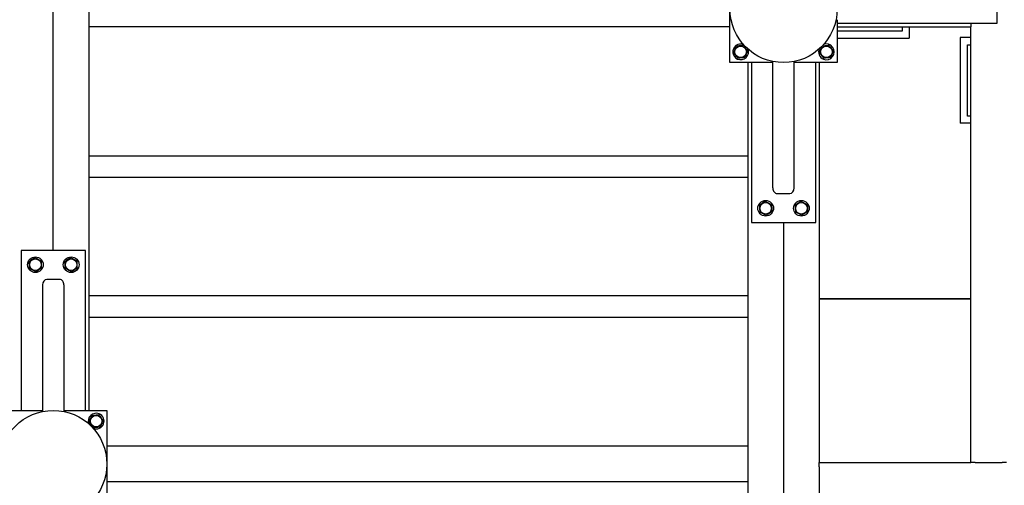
# Model space of a CAD drawing. Header units: millimetres. Extents: x 0 to 841, y 0 to 594.
# Tile 21 of 92: x 139 to 208, y 453 to 486. Entities that reach past the tile are written whole.
import ezdxf

# ---------------------------------------------------------------- set-up
doc = ezdxf.new("R2010")
doc.units = ezdxf.units.MM
doc.layers.add('TRAIT-FORT', color=4, linetype='Continuous', lineweight=25)

msp = doc.modelspace()

# ---------------------------------------------------------------- linework, layer by layer
at = {"layer": 'TRAIT-FORT', "color": 4, "linetype": 'Continuous', "lineweight": 25}
for p, q in [((141.81, 469.386), (141.81, 504.236)), ((189.16, 482.536), (189.16, 490.036)), ((144.31, 485.336), (144.31, 487.236)), ((207.86, 485.286), (207.86, 487.286)), ((144.31, 485.036), (144.31, 485.336)), ((196.66, 485.536), (196.66, 482.536)), ((196.66, 485.536), (196.66, 485.286)), ((196.66, 485.286), (207.86, 485.286)), ((206.01, 485.286), (206.01, 485.036)), ((189.16, 485.036), (144.31, 485.036)), ((144.31, 458.186), (144.31, 485.036)), ((196.66, 485.036), (206.01, 485.036)), ((201.205, 484.736), (196.66, 484.736)), ((201.205, 485.036), (201.205, 484.736)), ((201.705, 485.036), (201.705, 484.233)), ((206.01, 454.536), (206.01, 485.036)), ((196.66, 484.233), (201.705, 484.233)), ((205.277, 484.284), (205.277, 478.284)), ((206.01, 484.284), (205.277, 484.284)), ((205.777, 478.786), (205.777, 483.786)), ((205.777, 483.786), (206.01, 483.786)), ((192.16, 482.536), (189.16, 482.536)), ((190.41, 482.536), (190.41, 455.686)), ((190.66, 482.536), (190.66, 471.336)), ((192.16, 482.536), (190.66, 482.536)), ((192.16, 473.756), (192.16, 482.612)), ((193.66, 473.756), (193.66, 482.612)), ((196.66, 482.536), (193.66, 482.536)), ((195.16, 482.536), (193.66, 482.536)), ((195.16, 471.336), (195.16, 482.536)), ((195.41, 482.536), (195.41, 454.536)), ((206.01, 478.284), (205.277, 478.284)), ((206.01, 478.786), (205.777, 478.786)), ((144.31, 476.003), (190.41, 476.003)), ((144.31, 474.503), (190.41, 474.503)), ((192.46, 473.374), (193.36, 473.374)), ((190.66, 471.336), (195.16, 471.336)), ((192.91, 471.336), (192.91, 446.086)), ((139.56, 469.386), (139.56, 458.186)), ((144.06, 469.386), (139.56, 469.386)), ((144.06, 458.186), (144.06, 469.386)), ((142.26, 467.348), (141.36, 467.348)), ((141.06, 466.966), (141.06, 458.11)), ((142.56, 466.966), (142.56, 458.11)), ((144.31, 466.22), (190.41, 466.22)), ((195.41, 465.987), (206.01, 465.987)), ((206.01, 465.986), (195.41, 465.986)), ((144.31, 464.72), (190.41, 464.72)), ((138.06, 458.186), (141.06, 458.186)), ((139.56, 458.186), (141.06, 458.186)), ((142.56, 458.186), (145.56, 458.186)), ((142.56, 458.186), (144.06, 458.186)), ((145.56, 458.186), (145.56, 450.686)), ((190.41, 455.686), (145.56, 455.686)), ((190.41, 455.686), (190.41, 455.386)), ((190.41, 455.386), (190.41, 453.486)), ((195.41, 454.236), (195.41, 454.536)), ((195.41, 454.536), (206.01, 454.536)), ((195.41, 454.236), (195.41, 452.336)), ((206.31, 454.536), (206.01, 454.536)), ((206.31, 454.536), (208.21, 454.536)), ((208.51, 454.536), (208.21, 454.536)), ((190.41, 453.486), (190.41, 453.186)), ((190.41, 453.186), (145.56, 453.186)), ((190.41, 453.186), (190.41, 434.886))]:
    msp.add_line(p, q, dxfattribs=at)
for centre, radius in [((192.91, 486.286), 3.75), ((189.91, 483.286), 0.404), ((195.91, 483.286), 0.404), ((191.66, 472.336), 0.55), ((191.66, 472.336), 0.404), ((194.16, 472.336), 0.55), ((194.16, 472.336), 0.404), ((140.56, 468.386), 0.55), ((140.56, 468.386), 0.404), ((143.06, 468.386), 0.55), ((143.06, 468.386), 0.404), ((141.81, 454.436), 3.75), ((144.81, 457.436), 0.404)]:
    msp.add_circle(centre, radius, dxfattribs=at)
for centre, start, end in [((189.91, 483.286), 67.23423, 247.47733), ((195.91, 483.286), 247.47733, 112.3844), ((189.91, 483.286), 247.47733, 22.09229), ((195.91, 483.286), 156.94747, 247.47733), ((144.81, 457.436), 67.47733, 200.00809), ((144.81, 457.436), 249.99188, 67.47733)]:
    msp.add_arc(centre, 0.55, start, end, dxfattribs=at)
for centre, major_axis, start_param, end_param in [((192.46, 473.756), (0, 0.382), 1.570796, 3.141593), ((193.36, 473.756), (0, 0.382), 3.141593, 4.712389), ((141.36, 466.966), (0, -0.382), 3.141593, 4.712389), ((142.26, 466.966), (0, -0.382), 1.570796, 3.141593)]:
    msp.add_ellipse(centre, major_axis=major_axis, ratio=0.784416, start_param=start_param, end_param=end_param, dxfattribs=at)
for points, knots in [([(190.101, 483.738), (190.039, 483.731), (189.936, 483.718), (189.788, 483.699), (189.688, 483.687), (189.63, 483.68), (189.614, 483.678)], [0, 0, 0, 0, 0.3855495, 0.6376419, 0.8965462, 1, 1, 1, 1]), ([(190.397, 483.347), (190.371, 483.381), (190.319, 483.45), (190.242, 483.551), (190.169, 483.649), (190.124, 483.708), (190.101, 483.738)], [0, 0, 0, 0, 0.264605, 0.534948, 0.765343, 1, 1, 1, 1]), ([(196.101, 483.738), (196.039, 483.731), (195.936, 483.718), (195.788, 483.699), (195.688, 483.687), (195.63, 483.68), (195.614, 483.678)], [0, 0, 0, 0, 0.3855495, 0.6376419, 0.8965462, 1, 1, 1, 1]), ([(196.397, 483.347), (196.371, 483.381), (196.319, 483.45), (196.242, 483.551), (196.169, 483.649), (196.124, 483.708), (196.101, 483.738)], [0, 0, 0, 0, 0.264605, 0.534948, 0.765343, 1, 1, 1, 1]), ([(189.423, 483.226), (189.439, 483.265), (189.473, 483.344), (189.523, 483.462), (189.57, 483.574), (189.599, 483.643), (189.614, 483.678)], [0, 0, 0, 0, 0.264605, 0.534948, 0.765343, 1, 1, 1, 1]), ([(189.423, 483.226), (189.449, 483.192), (189.5, 483.123), (189.577, 483.021), (189.651, 482.924), (189.696, 482.864), (189.719, 482.834)], [0, 0, 0, 0, 0.264605, 0.534948, 0.765343, 1, 1, 1, 1]), ([(190.397, 483.347), (190.38, 483.308), (190.347, 483.228), (190.297, 483.111), (190.25, 482.998), (190.22, 482.93), (190.206, 482.895)], [0, 0, 0, 0, 0.264605, 0.534948, 0.765343, 1, 1, 1, 1]), ([(195.423, 483.226), (195.439, 483.265), (195.473, 483.344), (195.523, 483.462), (195.57, 483.574), (195.599, 483.643), (195.614, 483.678)], [0, 0, 0, 0, 0.264605, 0.534948, 0.765343, 1, 1, 1, 1]), ([(195.423, 483.226), (195.449, 483.192), (195.5, 483.123), (195.577, 483.021), (195.651, 482.924), (195.696, 482.864), (195.719, 482.834)], [0, 0, 0, 0, 0.264605, 0.534948, 0.765343, 1, 1, 1, 1]), ([(196.397, 483.347), (196.38, 483.308), (196.347, 483.228), (196.297, 483.111), (196.25, 482.998), (196.22, 482.93), (196.206, 482.895)], [0, 0, 0, 0, 0.264605, 0.534948, 0.765343, 1, 1, 1, 1]), ([(190.206, 482.895), (190.175, 482.891), (190.114, 482.883), (190.009, 482.87), (189.893, 482.856), (189.801, 482.844), (189.743, 482.837), (189.727, 482.835), (189.719, 482.834)], [0, 0, 0, 0, 0.192003, 0.385859, 0.637822, 0.896593, 0.948284, 1, 1, 1, 1]), ([(196.206, 482.895), (196.175, 482.891), (196.114, 482.883), (196.009, 482.87), (195.893, 482.856), (195.801, 482.844), (195.743, 482.837), (195.727, 482.835), (195.719, 482.834)], [0, 0, 0, 0, 0.192003, 0.385859, 0.637822, 0.896593, 0.948284, 1, 1, 1, 1]), ([(191.639, 472.827), (191.603, 472.804), (191.53, 472.757), (191.422, 472.689), (191.319, 472.623), (191.256, 472.583), (191.225, 472.563)], [0, 0, 0, 0, 0.264605, 0.534948, 0.765343, 1, 1, 1, 1]), ([(191.639, 472.827), (191.676, 472.807), (191.753, 472.767), (191.866, 472.708), (191.974, 472.652), (192.04, 472.617), (192.074, 472.6)], [0, 0, 0, 0, 0.264605, 0.534948, 0.765343, 1, 1, 1, 1]), ([(194.139, 472.827), (194.103, 472.804), (194.03, 472.757), (193.922, 472.689), (193.819, 472.623), (193.756, 472.583), (193.725, 472.563)], [0, 0, 0, 0, 0.264605, 0.534948, 0.765343, 1, 1, 1, 1]), ([(194.139, 472.827), (194.176, 472.807), (194.253, 472.767), (194.366, 472.708), (194.474, 472.652), (194.54, 472.617), (194.574, 472.6)], [0, 0, 0, 0, 0.264605, 0.534948, 0.765343, 1, 1, 1, 1]), ([(191.225, 472.563), (191.227, 472.501), (191.232, 472.397), (191.238, 472.248), (191.243, 472.147), (191.245, 472.089), (191.246, 472.073)], [0, 0, 0, 0, 0.3855495, 0.6376419, 0.8965462, 1, 1, 1, 1]), ([(191.681, 471.846), (191.643, 471.866), (191.567, 471.905), (191.454, 471.964), (191.346, 472.021), (191.279, 472.055), (191.246, 472.073)], [0, 0, 0, 0, 0.264605, 0.534948, 0.765343, 1, 1, 1, 1]), ([(191.681, 471.846), (191.717, 471.869), (191.79, 471.915), (191.897, 471.984), (192, 472.049), (192.063, 472.089), (192.095, 472.11)], [0, 0, 0, 0, 0.264605, 0.534948, 0.765343, 1, 1, 1, 1]), ([(192.074, 472.6), (192.075, 472.569), (192.078, 472.507), (192.082, 472.402), (192.087, 472.285), (192.091, 472.192), (192.094, 472.134), (192.095, 472.118), (192.095, 472.11)], [0, 0, 0, 0, 0.192003, 0.385859, 0.637822, 0.896593, 0.948284, 1, 1, 1, 1]), ([(193.725, 472.563), (193.727, 472.501), (193.732, 472.397), (193.738, 472.248), (193.743, 472.147), (193.745, 472.089), (193.746, 472.073)], [0, 0, 0, 0, 0.3855495, 0.6376419, 0.8965462, 1, 1, 1, 1]), ([(194.181, 471.846), (194.143, 471.866), (194.067, 471.905), (193.954, 471.964), (193.846, 472.021), (193.779, 472.055), (193.746, 472.073)], [0, 0, 0, 0, 0.264605, 0.534948, 0.765343, 1, 1, 1, 1]), ([(194.181, 471.846), (194.217, 471.869), (194.29, 471.915), (194.397, 471.984), (194.5, 472.049), (194.563, 472.089), (194.595, 472.11)], [0, 0, 0, 0, 0.264605, 0.534948, 0.765343, 1, 1, 1, 1]), ([(194.574, 472.6), (194.575, 472.569), (194.578, 472.507), (194.582, 472.402), (194.587, 472.285), (194.591, 472.192), (194.594, 472.134), (194.595, 472.118), (194.595, 472.11)], [0, 0, 0, 0, 0.192003, 0.385859, 0.637822, 0.896593, 0.948284, 1, 1, 1, 1]), ([(140.539, 468.877), (140.503, 468.854), (140.43, 468.807), (140.322, 468.739), (140.219, 468.673), (140.156, 468.633), (140.125, 468.613)], [0, 0, 0, 0, 0.264605, 0.534948, 0.765343, 1, 1, 1, 1]), ([(140.146, 468.123), (140.145, 468.153), (140.142, 468.215), (140.137, 468.32), (140.132, 468.438), (140.128, 468.53), (140.126, 468.588), (140.125, 468.605), (140.125, 468.613)], [0, 0, 0, 0, 0.192003, 0.385859, 0.637822, 0.896593, 0.948284, 1, 1, 1, 1]), ([(140.539, 468.877), (140.576, 468.857), (140.653, 468.817), (140.766, 468.758), (140.874, 468.702), (140.94, 468.667), (140.974, 468.65)], [0, 0, 0, 0, 0.264605, 0.534948, 0.765343, 1, 1, 1, 1]), ([(140.995, 468.16), (140.992, 468.222), (140.988, 468.325), (140.981, 468.475), (140.977, 468.575), (140.975, 468.633), (140.974, 468.65)], [0, 0, 0, 0, 0.3855495, 0.6376419, 0.8965462, 1, 1, 1, 1]), ([(143.039, 468.877), (143.003, 468.854), (142.93, 468.807), (142.822, 468.739), (142.719, 468.673), (142.656, 468.633), (142.625, 468.613)], [0, 0, 0, 0, 0.264605, 0.534948, 0.765343, 1, 1, 1, 1]), ([(142.646, 468.123), (142.645, 468.153), (142.642, 468.215), (142.637, 468.32), (142.632, 468.438), (142.628, 468.53), (142.626, 468.588), (142.625, 468.605), (142.625, 468.613)], [0, 0, 0, 0, 0.192003, 0.385859, 0.637822, 0.896593, 0.948284, 1, 1, 1, 1]), ([(143.039, 468.877), (143.076, 468.857), (143.153, 468.817), (143.266, 468.758), (143.374, 468.702), (143.44, 468.667), (143.474, 468.65)], [0, 0, 0, 0, 0.264605, 0.534948, 0.765343, 1, 1, 1, 1]), ([(143.495, 468.16), (143.492, 468.222), (143.488, 468.325), (143.481, 468.475), (143.477, 468.575), (143.475, 468.633), (143.474, 468.65)], [0, 0, 0, 0, 0.3855495, 0.6376419, 0.8965462, 1, 1, 1, 1]), ([(140.581, 467.896), (140.543, 467.916), (140.467, 467.955), (140.354, 468.014), (140.246, 468.071), (140.179, 468.105), (140.146, 468.123)], [0, 0, 0, 0, 0.2646049, 0.5349477, 0.7653431, 1, 1, 1, 1]), ([(140.581, 467.896), (140.617, 467.919), (140.69, 467.965), (140.797, 468.034), (140.9, 468.099), (140.963, 468.139), (140.995, 468.16)], [0, 0, 0, 0, 0.264605, 0.534948, 0.765343, 1, 1, 1, 1]), ([(143.081, 467.896), (143.043, 467.916), (142.967, 467.955), (142.854, 468.014), (142.746, 468.071), (142.679, 468.105), (142.646, 468.123)], [0, 0, 0, 0, 0.2646049, 0.5349477, 0.7653431, 1, 1, 1, 1]), ([(143.081, 467.896), (143.117, 467.919), (143.19, 467.965), (143.297, 468.034), (143.4, 468.099), (143.463, 468.139), (143.495, 468.16)], [0, 0, 0, 0, 0.264605, 0.534948, 0.765343, 1, 1, 1, 1]), ([(144.323, 457.376), (144.339, 457.415), (144.373, 457.494), (144.423, 457.612), (144.47, 457.724), (144.499, 457.793), (144.514, 457.828)], [0, 0, 0, 0, 0.264605, 0.534948, 0.765343, 1, 1, 1, 1]), ([(144.514, 457.828), (144.544, 457.831), (144.606, 457.839), (144.71, 457.852), (144.827, 457.867), (144.918, 457.878), (144.976, 457.885), (144.993, 457.887), (145.001, 457.888)], [0, 0, 0, 0, 0.192003, 0.385859, 0.637822, 0.896593, 0.948284, 1, 1, 1, 1]), ([(145.297, 457.497), (145.271, 457.531), (145.219, 457.6), (145.142, 457.701), (145.069, 457.799), (145.024, 457.858), (145.001, 457.888)], [0, 0, 0, 0, 0.264605, 0.534948, 0.765343, 1, 1, 1, 1]), ([(145.297, 457.497), (145.28, 457.458), (145.247, 457.378), (145.197, 457.261), (145.15, 457.148), (145.12, 457.08), (145.106, 457.045)], [0, 0, 0, 0, 0.264605, 0.534948, 0.765343, 1, 1, 1, 1]), ([(144.323, 457.376), (144.349, 457.342), (144.4, 457.273), (144.477, 457.171), (144.551, 457.074), (144.596, 457.014), (144.619, 456.984)], [0, 0, 0, 0, 0.264605, 0.534948, 0.765343, 1, 1, 1, 1]), ([(144.619, 456.984), (144.681, 456.992), (144.783, 457.005), (144.932, 457.023), (145.032, 457.036), (145.089, 457.043), (145.106, 457.045)], [0, 0, 0, 0, 0.385549, 0.637642, 0.896546, 1, 1, 1, 1])]:
    msp.add_open_spline(points, degree=3, knots=knots, dxfattribs=at)

doc.saveas('drawing.dxf')
